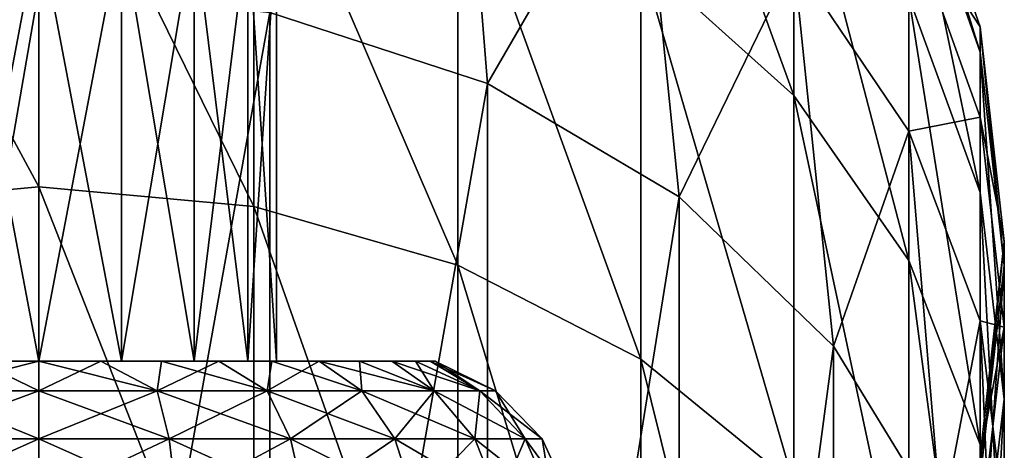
# Model space of a CAD drawing. Header units: millimetres. Extents: x -234 to 234, y -9 to 180.
# Tile 77 of 117: x -0.2 to 10, y 157.08 to 161.53. Entities that reach past the tile are written whole.
import ezdxf

# ---------------------------------------------------------------- set-up
doc = ezdxf.new("R2010")
doc.units = ezdxf.units.MM
doc.header["$LTSCALE"] = 106.095679
for name, color, linetype in [('31', 7, 'CONTINUOUS'), ('32', 7, 'CONTINUOUS'), ('34', 7, 'CONTINUOUS'), ('40', 7, 'CONTINUOUS'), ('42', 7, 'CONTINUOUS'), ('47', 7, 'CONTINUOUS'), ('48', 7, 'CONTINUOUS'), ('49', 7, 'CONTINUOUS'), ('50', 7, 'CONTINUOUS')]:
    doc.layers.add(name, color=color, linetype=linetype)

msp = doc.modelspace()

# ---------------------------------------------------------------- linework, layer by layer
at = {"layer": '31', "color": 7, "linetype": 'CONTINUOUS', "true_color": 0xa2afbf}
for points in [[(-0.642, 158, 4.053), (0, 158, 4.103), (-0.855, 158, 2.349), (-0.642, 158, 4.053)], [(-0.855, 158, 2.349), (0, 158, 4.103), (0, 158, 2.5), (-0.855, 158, 2.349)], [(0, 158, -2.5), (-0.642, 158, -4.053), (-0.855, 158, -2.349), (0, 158, -2.5)], [(0, 158, -4.103), (-0.642, 158, -4.053), (0, 158, -2.5), (0, 158, -4.103)], [(0, 158, 4.103), (0.642, 158, 4.053), (0, 158, 2.5), (0, 158, 4.103)], [(0.642, 158, -4.053), (0, 158, -4.103), (0.855, 158, -2.349), (0.642, 158, -4.053)], [(0, 158, -4.103), (0, 158, -2.5), (0.855, 158, -2.349), (0, 158, -4.103)], [(0, 158, 2.5), (0.642, 158, 4.053), (0.855, 158, 2.349), (0, 158, 2.5)], [(1.268, 158, -3.902), (0.642, 158, -4.053), (0.855, 158, -2.349), (1.268, 158, -3.902)], [(0.642, 158, 4.053), (1.268, 158, 3.902), (0.855, 158, 2.349), (0.642, 158, 4.053)], [(1.607, 158, -1.915), (1.268, 158, -3.902), (0.855, 158, -2.349), (1.607, 158, -1.915)], [(0.855, 158, 2.349), (1.268, 158, 3.902), (1.607, 158, 1.915), (0.855, 158, 2.349)], [(1.863, 158, -3.656), (1.268, 158, -3.902), (1.607, 158, -1.915), (1.863, 158, -3.656)], [(1.268, 158, 3.902), (1.863, 158, 3.656), (1.607, 158, 1.915), (1.268, 158, 3.902)], [(2.165, 158, -1.25), (1.863, 158, -3.656), (1.607, 158, -1.915), (2.165, 158, -1.25)], [(1.607, 158, 1.915), (1.863, 158, 3.656), (2.165, 158, 1.25), (1.607, 158, 1.915)], [(2.412, 158, -3.32), (1.863, 158, -3.656), (2.165, 158, -1.25), (2.412, 158, -3.32)], [(1.863, 158, 3.656), (2.412, 158, 3.32), (2.165, 158, 1.25), (1.863, 158, 3.656)], [(2.462, 158, -0.434), (2.412, 158, -3.32), (2.165, 158, -1.25), (2.462, 158, -0.434)], [(2.165, 158, 1.25), (2.412, 158, 3.32), (2.462, 158, 0.434), (2.165, 158, 1.25)], [(2.901, 158, -2.902), (2.412, 158, -3.32), (2.901, 158, 2.902), (2.901, 158, -2.902)], [(2.901, 158, 2.902), (2.412, 158, -3.32), (2.462, 158, -0.434), (2.901, 158, 2.902)], [(2.412, 158, 3.32), (2.901, 158, 2.902), (2.462, 158, 0.434), (2.412, 158, 3.32)], [(2.462, 158, 0.434), (2.901, 158, 2.902), (2.462, 158, -0.434), (2.462, 158, 0.434)], [(3.319, 158, -2.412), (2.901, 158, -2.902), (3.319, 158, 2.412), (3.319, 158, -2.412)], [(3.319, 158, 2.412), (2.901, 158, -2.902), (2.901, 158, 2.902), (3.319, 158, 2.412)], [(3.656, 158, -1.863), (3.319, 158, -2.412), (3.656, 158, 1.863), (3.656, 158, -1.863)], [(3.656, 158, 1.863), (3.319, 158, -2.412), (3.319, 158, 2.412), (3.656, 158, 1.863)], [(3.902, 158, -1.268), (3.656, 158, -1.863), (3.902, 158, 1.268), (3.902, 158, -1.268)], [(3.902, 158, 1.268), (3.656, 158, -1.863), (3.656, 158, 1.863), (3.902, 158, 1.268)], [(4.053, 158, -0.642), (3.902, 158, -1.268), (4.053, 158, 0.642), (4.053, 158, -0.642)], [(4.053, 158, 0.642), (3.902, 158, -1.268), (3.902, 158, 1.268), (4.053, 158, 0.642)], [(4.103, 158), (4.053, 158, -0.642), (4.053, 158, 0.642), (4.103, 158)]]:
    msp.add_3dface(points, dxfattribs=at)
at = {"layer": '32', "color": 7, "linetype": 'CONTINUOUS', "true_color": 0xa2afbf}
for points in [[(0, 157.693, 4.728), (-0.642, 158, 4.053), (-1.224, 157.693, 4.567), (0, 157.693, 4.728)], [(-0.642, 158, -4.053), (0, 158, -4.103), (-1.224, 157.693, -4.567), (-0.642, 158, -4.053)], [(-1.224, 157.693, -4.567), (0, 158, -4.103), (0, 157.693, -4.728), (-1.224, 157.693, -4.567)], [(0, 158, 4.103), (-0.642, 158, 4.053), (0, 157.693, 4.728), (0, 158, 4.103)], [(0, 157.194, 5.214), (-1.224, 157.693, 4.567), (-1.349, 157.194, 5.036), (0, 157.194, 5.214)], [(-1.224, 157.693, -4.567), (0, 157.693, -4.728), (-1.349, 157.194, -5.036), (-1.224, 157.693, -4.567)], [(-1.349, 157.194, -5.036), (0, 157.693, -4.728), (0, 157.194, -5.214), (-1.349, 157.194, -5.036)], [(0, 157.693, 4.728), (-1.224, 157.693, 4.567), (0, 157.194, 5.214), (0, 157.693, 4.728)], [(0, 156.56, 5.503), (-1.349, 157.194, 5.036), (-1.424, 156.56, 5.316), (0, 156.56, 5.503)], [(-1.349, 157.194, -5.036), (0, 157.194, -5.214), (-1.424, 156.56, -5.316), (-1.349, 157.194, -5.036)], [(-1.424, 156.56, -5.316), (0, 157.194, -5.214), (0, 156.56, -5.503), (-1.424, 156.56, -5.316)], [(0, 157.194, 5.214), (-1.349, 157.194, 5.036), (0, 156.56, 5.503), (0, 157.194, 5.214)]]:
    msp.add_3dface(points, dxfattribs=at)
at = {"layer": '34', "color": 7, "linetype": 'CONTINUOUS', "true_color": 0xa2afbf}
for points in [[(0.642, 158, 4.053), (0, 158, 4.103), (1.224, 157.693, 4.567), (0.642, 158, 4.053)], [(0, 158, 4.103), (0, 157.693, 4.728), (1.224, 157.693, 4.567), (0, 158, 4.103)], [(0, 158, -4.103), (0.642, 158, -4.053), (0, 157.693, -4.728), (0, 158, -4.103)], [(0, 157.693, -4.728), (0.642, 158, -4.053), (1.224, 157.693, -4.567), (0, 157.693, -4.728)], [(0.642, 158, -4.053), (1.268, 158, -3.902), (1.224, 157.693, -4.567), (0.642, 158, -4.053)], [(1.268, 158, 3.902), (0.642, 158, 4.053), (1.224, 157.693, 4.567), (1.268, 158, 3.902)], [(1.268, 158, -3.902), (1.863, 158, -3.656), (1.224, 157.693, -4.567), (1.268, 158, -3.902)], [(1.224, 157.693, -4.567), (1.863, 158, -3.656), (2.364, 157.693, -4.095), (1.224, 157.693, -4.567)], [(2.364, 157.693, 4.095), (1.268, 158, 3.902), (1.224, 157.693, 4.567), (2.364, 157.693, 4.095)], [(1.863, 158, 3.656), (1.268, 158, 3.902), (2.364, 157.693, 4.095), (1.863, 158, 3.656)], [(1.863, 158, -3.656), (2.412, 158, -3.32), (2.364, 157.693, -4.095), (1.863, 158, -3.656)], [(2.412, 158, 3.32), (1.863, 158, 3.656), (2.364, 157.693, 4.095), (2.412, 158, 3.32)], [(2.412, 158, -3.32), (2.901, 158, -2.902), (2.364, 157.693, -4.095), (2.412, 158, -3.32)], [(2.364, 157.693, -4.095), (2.901, 158, -2.902), (3.343, 157.693, -3.343), (2.364, 157.693, -4.095)], [(3.343, 157.693, 3.343), (2.412, 158, 3.32), (2.364, 157.693, 4.095), (3.343, 157.693, 3.343)], [(2.901, 158, 2.902), (2.412, 158, 3.32), (3.343, 157.693, 3.343), (2.901, 158, 2.902)], [(2.901, 158, -2.902), (3.319, 158, -2.412), (3.343, 157.693, -3.343), (2.901, 158, -2.902)], [(3.319, 158, 2.412), (2.901, 158, 2.902), (4.095, 157.693, 2.364), (3.319, 158, 2.412)], [(4.095, 157.693, 2.364), (2.901, 158, 2.902), (3.343, 157.693, 3.343), (4.095, 157.693, 2.364)], [(3.319, 158, -2.412), (3.656, 158, -1.863), (4.095, 157.693, -2.364), (3.319, 158, -2.412)], [(3.343, 157.693, -3.343), (3.319, 158, -2.412), (4.095, 157.693, -2.364), (3.343, 157.693, -3.343)], [(3.656, 158, 1.863), (3.319, 158, 2.412), (4.095, 157.693, 2.364), (3.656, 158, 1.863)], [(3.656, 158, -1.863), (3.902, 158, -1.268), (4.095, 157.693, -2.364), (3.656, 158, -1.863)], [(3.902, 158, 1.268), (3.656, 158, 1.863), (4.567, 157.693, 1.224), (3.902, 158, 1.268)], [(4.567, 157.693, 1.224), (3.656, 158, 1.863), (4.095, 157.693, 2.364), (4.567, 157.693, 1.224)], [(3.902, 158, -1.268), (4.053, 158, -0.642), (4.567, 157.693, -1.224), (3.902, 158, -1.268)], [(4.095, 157.693, -2.364), (3.902, 158, -1.268), (4.567, 157.693, -1.224), (4.095, 157.693, -2.364)], [(4.053, 158, 0.642), (3.902, 158, 1.268), (4.567, 157.693, 1.224), (4.053, 158, 0.642)], [(4.053, 158, -0.642), (4.103, 158), (4.567, 157.693, -1.224), (4.053, 158, -0.642)], [(4.103, 158), (4.053, 158, 0.642), (4.728, 157.693), (4.103, 158)], [(4.728, 157.693), (4.053, 158, 0.642), (4.567, 157.693, 1.224), (4.728, 157.693)], [(4.567, 157.693, -1.224), (4.103, 158), (4.728, 157.693), (4.567, 157.693, -1.224)], [(0, 157.693, 4.728), (0, 157.194, 5.214), (1.349, 157.194, 5.036), (0, 157.693, 4.728)], [(1.224, 157.693, 4.567), (0, 157.693, 4.728), (1.349, 157.194, 5.036), (1.224, 157.693, 4.567)], [(0, 157.194, -5.214), (0, 157.693, -4.728), (1.224, 157.693, -4.567), (0, 157.194, -5.214)], [(0, 157.194, -5.214), (1.224, 157.693, -4.567), (1.349, 157.194, -5.036), (0, 157.194, -5.214)], [(1.224, 157.693, -4.567), (2.364, 157.693, -4.095), (1.349, 157.194, -5.036), (1.224, 157.693, -4.567)], [(2.364, 157.693, 4.095), (1.224, 157.693, 4.567), (2.607, 157.194, 4.515), (2.364, 157.693, 4.095)], [(2.607, 157.194, 4.515), (1.224, 157.693, 4.567), (1.349, 157.194, 5.036), (2.607, 157.194, 4.515)], [(1.349, 157.194, -5.036), (2.364, 157.693, -4.095), (2.607, 157.194, -4.515), (1.349, 157.194, -5.036)], [(2.364, 157.693, -4.095), (3.343, 157.693, -3.343), (2.607, 157.194, -4.515), (2.364, 157.693, -4.095)], [(3.343, 157.693, 3.343), (2.364, 157.693, 4.095), (3.687, 157.194, 3.687), (3.343, 157.693, 3.343)], [(3.687, 157.194, 3.687), (2.364, 157.693, 4.095), (2.607, 157.194, 4.515), (3.687, 157.194, 3.687)], [(2.607, 157.194, -4.515), (3.343, 157.693, -3.343), (3.687, 157.194, -3.687), (2.607, 157.194, -4.515)], [(3.343, 157.693, -3.343), (4.095, 157.693, -2.364), (3.687, 157.194, -3.687), (3.343, 157.693, -3.343)], [(4.095, 157.693, 2.364), (3.343, 157.693, 3.343), (4.515, 157.194, 2.607), (4.095, 157.693, 2.364)], [(4.515, 157.194, 2.607), (3.343, 157.693, 3.343), (3.687, 157.194, 3.687), (4.515, 157.194, 2.607)], [(3.687, 157.194, -3.687), (4.095, 157.693, -2.364), (4.515, 157.194, -2.607), (3.687, 157.194, -3.687)], [(4.095, 157.693, -2.364), (4.567, 157.693, -1.224), (4.515, 157.194, -2.607), (4.095, 157.693, -2.364)], [(4.567, 157.693, 1.224), (4.095, 157.693, 2.364), (5.036, 157.194, 1.349), (4.567, 157.693, 1.224)], [(5.036, 157.194, 1.349), (4.095, 157.693, 2.364), (4.515, 157.194, 2.607), (5.036, 157.194, 1.349)], [(4.515, 157.194, -2.607), (4.567, 157.693, -1.224), (5.036, 157.194, -1.349), (4.515, 157.194, -2.607)], [(4.567, 157.693, -1.224), (4.728, 157.693), (5.036, 157.194, -1.349), (4.567, 157.693, -1.224)], [(4.728, 157.693), (4.567, 157.693, 1.224), (5.214, 157.194), (4.728, 157.693)], [(5.214, 157.194), (4.567, 157.693, 1.224), (5.036, 157.194, 1.349), (5.214, 157.194)], [(5.036, 157.194, -1.349), (4.728, 157.693), (5.214, 157.194), (5.036, 157.194, -1.349)], [(0, 157.194, 5.214), (0, 156.56, 5.503), (1.424, 156.56, 5.316), (0, 157.194, 5.214)], [(1.349, 157.194, 5.036), (0, 157.194, 5.214), (1.424, 156.56, 5.316), (1.349, 157.194, 5.036)], [(0, 156.56, -5.503), (0, 157.194, -5.214), (1.349, 157.194, -5.036), (0, 156.56, -5.503)], [(0, 156.56, -5.503), (1.349, 157.194, -5.036), (1.424, 156.56, -5.316), (0, 156.56, -5.503)], [(1.349, 157.194, -5.036), (2.607, 157.194, -4.515), (1.424, 156.56, -5.316), (1.349, 157.194, -5.036)], [(2.607, 157.194, 4.515), (1.349, 157.194, 5.036), (2.752, 156.56, 4.766), (2.607, 157.194, 4.515)], [(2.752, 156.56, 4.766), (1.349, 157.194, 5.036), (1.424, 156.56, 5.316), (2.752, 156.56, 4.766)], [(1.424, 156.56, -5.316), (2.607, 157.194, -4.515), (2.752, 156.56, -4.766), (1.424, 156.56, -5.316)], [(2.607, 157.194, -4.515), (3.687, 157.194, -3.687), (2.752, 156.56, -4.766), (2.607, 157.194, -4.515)], [(3.687, 157.194, 3.687), (2.607, 157.194, 4.515), (3.891, 156.56, 3.891), (3.687, 157.194, 3.687)], [(3.891, 156.56, 3.891), (2.607, 157.194, 4.515), (2.752, 156.56, 4.766), (3.891, 156.56, 3.891)], [(2.752, 156.56, -4.766), (3.687, 157.194, -3.687), (3.891, 156.56, -3.891), (2.752, 156.56, -4.766)], [(3.687, 157.194, -3.687), (4.515, 157.194, -2.607), (3.891, 156.56, -3.891), (3.687, 157.194, -3.687)], [(4.515, 157.194, 2.607), (3.687, 157.194, 3.687), (4.766, 156.56, 2.752), (4.515, 157.194, 2.607)], [(4.766, 156.56, 2.752), (3.687, 157.194, 3.687), (3.891, 156.56, 3.891), (4.766, 156.56, 2.752)], [(3.891, 156.56, -3.891), (4.515, 157.194, -2.607), (4.766, 156.56, -2.752), (3.891, 156.56, -3.891)], [(4.515, 157.194, -2.607), (5.036, 157.194, -1.349), (4.766, 156.56, -2.752), (4.515, 157.194, -2.607)], [(5.036, 157.194, 1.349), (4.515, 157.194, 2.607), (5.316, 156.56, 1.424), (5.036, 157.194, 1.349)], [(5.316, 156.56, 1.424), (4.515, 157.194, 2.607), (4.766, 156.56, 2.752), (5.316, 156.56, 1.424)], [(4.766, 156.56, -2.752), (5.036, 157.194, -1.349), (5.316, 156.56, -1.424), (4.766, 156.56, -2.752)], [(5.036, 157.194, -1.349), (5.214, 157.194), (5.316, 156.56, -1.424), (5.036, 157.194, -1.349)], [(5.214, 157.194), (5.036, 157.194, 1.349), (5.503, 156.56), (5.214, 157.194)], [(5.503, 156.56), (5.036, 157.194, 1.349), (5.316, 156.56, 1.424), (5.503, 156.56)], [(5.316, 156.56, -1.424), (5.214, 157.194), (5.503, 156.56), (5.316, 156.56, -1.424)]]:
    msp.add_3dface(points, dxfattribs=at)
at = {"layer": '40', "color": 7, "linetype": 'CONTINUOUS', "true_color": 0xa2afbf}
for points in [[(0, 162.5, -2.5), (0.854, 162.5, -2.349), (0, 158, -2.5), (0, 162.5, -2.5)], [(0, 158, -2.5), (0.854, 162.5, -2.349), (0.855, 158, -2.349), (0, 158, -2.5)], [(0.854, 162.5, 2.349), (0, 162.5, 2.5), (0.855, 158, 2.349), (0.854, 162.5, 2.349)], [(0, 162.5, 2.5), (0, 158, 2.5), (0.855, 158, 2.349), (0, 162.5, 2.5)], [(0.854, 162.5, -2.349), (1.607, 162.5, -1.915), (0.855, 158, -2.349), (0.854, 162.5, -2.349)], [(1.607, 162.5, 1.915), (0.854, 162.5, 2.349), (1.607, 158, 1.915), (1.607, 162.5, 1.915)], [(0.854, 162.5, 2.349), (0.855, 158, 2.349), (1.607, 158, 1.915), (0.854, 162.5, 2.349)], [(1.607, 162.5, -1.915), (1.607, 158, -1.915), (0.855, 158, -2.349), (1.607, 162.5, -1.915)], [(1.607, 162.5, -1.915), (2.165, 162.5, -1.249), (1.607, 158, -1.915), (1.607, 162.5, -1.915)], [(2.165, 162.5, -1.249), (2.165, 158, -1.25), (1.607, 158, -1.915), (2.165, 162.5, -1.249)], [(2.165, 162.5, 1.249), (1.607, 162.5, 1.915), (2.165, 158, 1.25), (2.165, 162.5, 1.249)], [(1.607, 162.5, 1.915), (1.607, 158, 1.915), (2.165, 158, 1.25), (1.607, 162.5, 1.915)], [(2.165, 162.5, -1.249), (2.462, 162.5, -0.433), (2.165, 158, -1.25), (2.165, 162.5, -1.249)], [(2.462, 162.5, -0.433), (2.462, 158, -0.434), (2.165, 158, -1.25), (2.462, 162.5, -0.433)], [(2.462, 162.5, 0.433), (2.165, 162.5, 1.249), (2.462, 158, 0.434), (2.462, 162.5, 0.433)], [(2.165, 162.5, 1.249), (2.165, 158, 1.25), (2.462, 158, 0.434), (2.165, 162.5, 1.249)], [(2.462, 162.5, -0.433), (2.462, 162.5, 0.433), (2.462, 158, -0.434), (2.462, 162.5, -0.433)], [(2.462, 162.5, 0.433), (2.462, 158, 0.434), (2.462, 158, -0.434), (2.462, 162.5, 0.433)]]:
    msp.add_3dface(points, dxfattribs=at)
at = {"layer": '42', "color": 7, "linetype": 'CONTINUOUS', "true_color": 0xa2afbf}
for points in [[(-0.854, 162.5, -2.349), (0, 162.5, -2.5), (-0.855, 158, -2.349), (-0.854, 162.5, -2.349)], [(0, 162.5, -2.5), (0, 158, -2.5), (-0.855, 158, -2.349), (0, 162.5, -2.5)], [(-0.854, 162.5, 2.349), (-0.855, 158, 2.349), (0, 158, 2.5), (-0.854, 162.5, 2.349)], [(0, 162.5, 2.5), (-0.854, 162.5, 2.349), (0, 158, 2.5), (0, 162.5, 2.5)]]:
    msp.add_3dface(points, dxfattribs=at)
at = {"layer": '47', "color": 7, "linetype": 'CONTINUOUS', "true_color": 0xa2afbf}
for points in [[(0, 148.283, 68.197), (-2.393, 148.034, 68.346), (0, 161.857, 90.788), (0, 148.283, 68.197)], [(0, 161.857, 90.788), (-2.393, 148.034, 68.346), (-2.393, 161.608, 90.938), (0, 161.857, 90.788)]]:
    msp.add_3dface(points, dxfattribs=at)
at = {"layer": '48', "color": 7, "linetype": 'CONTINUOUS', "true_color": 0xa2afbf}
for points in [[(0, 148.283, 68.197), (0, 161.857, 90.788), (2.393, 161.608, 90.938), (0, 148.283, 68.197)], [(2.393, 148.034, 68.346), (0, 148.283, 68.197), (2.393, 161.608, 90.938), (2.393, 148.034, 68.346)], [(4.647, 160.875, 91.378), (2.393, 148.034, 68.346), (2.393, 161.608, 90.938), (4.647, 160.875, 91.378)], [(4.647, 147.301, 68.787), (2.393, 148.034, 68.346), (4.647, 160.875, 91.378), (4.647, 147.301, 68.787)], [(6.631, 159.701, 92.083), (4.647, 147.301, 68.787), (4.647, 160.875, 91.378), (6.631, 159.701, 92.083)], [(6.631, 146.127, 69.492), (4.647, 147.301, 68.787), (6.631, 159.701, 92.083), (6.631, 146.127, 69.492)], [(8.23, 158.155, 93.013), (6.631, 146.127, 69.492), (6.631, 159.701, 92.083), (8.23, 158.155, 93.013)], [(8.23, 144.58, 70.421), (6.631, 146.127, 69.492), (8.23, 158.155, 93.013), (8.23, 144.58, 70.421)], [(9.35, 156.325, 94.112), (8.23, 144.58, 70.421), (8.23, 158.155, 93.013), (9.35, 156.325, 94.112)]]:
    msp.add_3dface(points, dxfattribs=at)
at = {"layer": '49', "color": 7, "linetype": 'CONTINUOUS', "true_color": 0xa2afbf}
for points in [[(0, 164.142, 140.117), (-2.225, 163.916, 140.008), (0, 159.804, 147.505), (0, 164.142, 140.117)], [(0, 159.804, 147.505), (-2.225, 163.916, 140.008), (-2.225, 159.599, 147.361), (0, 159.804, 147.505)], [(0, 159.804, 147.505), (-2.225, 159.599, 147.361), (0, 154.311, 154.08), (0, 159.804, 147.505)], [(0, 154.311, 154.08), (-2.225, 159.599, 147.361), (-2.225, 154.133, 153.904), (0, 154.311, 154.08)]]:
    msp.add_3dface(points, dxfattribs=at)
at = {"layer": '50', "color": 7, "linetype": 'CONTINUOUS', "true_color": 0xa2afbf}
for points in [[(6.235, 162.176, 139.171), (7.818, 160.749, 138.484), (6.235, 165.114, 131.506), (6.235, 162.176, 139.171)], [(6.235, 165.114, 131.506), (7.818, 160.749, 138.484), (7.818, 163.593, 131.063), (6.235, 165.114, 131.506)], [(4.647, 160.875, 91.378), (2.393, 161.608, 90.938), (4.339, 164.725, 98.826), (4.647, 160.875, 91.378)], [(4.647, 160.875, 91.378), (4.339, 164.725, 98.826), (6.235, 163.617, 99.264), (4.647, 160.875, 91.378)], [(0, 164.142, 140.117), (0, 159.804, 147.505), (2.225, 159.599, 147.361), (0, 164.142, 140.117)], [(0, 164.142, 140.117), (2.225, 159.599, 147.361), (2.225, 163.916, 140.008), (0, 164.142, 140.117)], [(2.225, 159.599, 147.361), (4.339, 158.994, 146.935), (2.225, 163.916, 140.008), (2.225, 159.599, 147.361)], [(2.225, 163.916, 140.008), (4.339, 158.994, 146.935), (4.339, 163.249, 139.688), (2.225, 163.916, 140.008)], [(6.631, 159.701, 92.083), (4.647, 160.875, 91.378), (6.235, 163.617, 99.264), (6.631, 159.701, 92.083)], [(6.631, 159.701, 92.083), (6.235, 163.617, 99.264), (7.818, 162.145, 99.846), (6.631, 159.701, 92.083)], [(7.818, 160.749, 138.484), (9.01, 159.041, 137.662), (7.818, 163.593, 131.063), (7.818, 160.749, 138.484)], [(7.818, 163.593, 131.063), (9.01, 159.041, 137.662), (9.01, 161.773, 130.533), (7.818, 163.593, 131.063)], [(9.01, 163.298, 123.052), (9.749, 161.199, 122.802), (9.01, 163.573, 115.422), (9.01, 163.298, 123.052)], [(9.01, 163.573, 115.422), (9.749, 161.199, 122.802), (9.749, 161.462, 115.52), (9.01, 163.573, 115.422)], [(9.01, 163.573, 115.422), (9.749, 161.462, 115.52), (9.01, 162.592, 107.85), (9.01, 163.573, 115.422)], [(4.339, 158.994, 146.935), (6.235, 158.02, 146.249), (4.339, 163.249, 139.688), (4.339, 158.994, 146.935)], [(4.339, 163.249, 139.688), (6.235, 158.02, 146.249), (6.235, 162.176, 139.171), (4.339, 163.249, 139.688)], [(9.01, 161.773, 130.533), (9.749, 159.744, 129.942), (9.01, 163.298, 123.052), (9.01, 161.773, 130.533)], [(9.01, 163.298, 123.052), (9.749, 159.744, 129.942), (9.749, 161.199, 122.802), (9.01, 163.298, 123.052)], [(7.818, 162.145, 99.846), (9.01, 162.592, 107.85), (9.01, 160.381, 100.543), (7.818, 162.145, 99.846)], [(9.01, 162.592, 107.85), (9.749, 161.462, 115.52), (9.749, 160.526, 108.294), (9.01, 162.592, 107.85)], [(9.01, 162.592, 107.85), (9.749, 160.526, 108.294), (9.01, 160.381, 100.543), (9.01, 162.592, 107.85)], [(6.235, 158.02, 146.249), (7.818, 156.725, 145.338), (6.235, 162.176, 139.171), (6.235, 158.02, 146.249)], [(6.235, 162.176, 139.171), (7.818, 156.725, 145.338), (7.818, 160.749, 138.484), (6.235, 162.176, 139.171)], [(8.23, 158.155, 93.013), (6.631, 159.701, 92.083), (7.818, 162.145, 99.846), (8.23, 158.155, 93.013)], [(8.23, 158.155, 93.013), (7.818, 162.145, 99.846), (9.01, 160.381, 100.543), (8.23, 158.155, 93.013)], [(9.01, 159.041, 137.662), (9.749, 157.136, 136.746), (9.01, 161.773, 130.533), (9.01, 159.041, 137.662)], [(9.01, 161.773, 130.533), (9.749, 157.136, 136.746), (9.749, 159.744, 129.942), (9.01, 161.773, 130.533)], [(9.749, 161.199, 122.802), (10, 158.989, 122.539), (9.749, 161.462, 115.52), (9.749, 161.199, 122.802)], [(9.749, 161.462, 115.52), (10, 158.989, 122.539), (10, 159.239, 115.623), (9.749, 161.462, 115.52)], [(9.749, 161.462, 115.52), (10, 159.239, 115.623), (9.749, 160.526, 108.294), (9.749, 161.462, 115.52)], [(9.749, 159.744, 129.942), (10, 157.607, 129.319), (9.749, 161.199, 122.802), (9.749, 159.744, 129.942)], [(9.749, 161.199, 122.802), (10, 157.607, 129.319), (10, 158.989, 122.539), (9.749, 161.199, 122.802)], [(7.818, 156.725, 145.338), (9.01, 155.175, 144.246), (7.818, 160.749, 138.484), (7.818, 156.725, 145.338)], [(7.818, 160.749, 138.484), (9.01, 155.175, 144.246), (9.01, 159.041, 137.662), (7.818, 160.749, 138.484)], [(9.01, 160.381, 100.543), (9.749, 160.526, 108.294), (9.749, 158.416, 101.319), (9.01, 160.381, 100.543)], [(9.749, 160.526, 108.294), (10, 159.239, 115.623), (10, 158.35, 108.76), (9.749, 160.526, 108.294)], [(9.749, 160.526, 108.294), (10, 158.35, 108.76), (9.749, 158.416, 101.319), (9.749, 160.526, 108.294)], [(9.35, 156.325, 94.112), (8.23, 158.155, 93.013), (9.01, 160.381, 100.543), (9.35, 156.325, 94.112)], [(9.35, 156.325, 94.112), (9.01, 160.381, 100.543), (9.749, 158.416, 101.319), (9.35, 156.325, 94.112)], [(0, 159.804, 147.505), (0, 154.311, 154.08), (2.225, 154.133, 153.904), (0, 159.804, 147.505)], [(0, 159.804, 147.505), (2.225, 154.133, 153.904), (2.225, 159.599, 147.361), (0, 159.804, 147.505)], [(9.749, 157.136, 136.746), (10, 155.131, 135.781), (9.749, 159.744, 129.942), (9.749, 157.136, 136.746)], [(9.749, 159.744, 129.942), (10, 155.131, 135.781), (10, 157.607, 129.319), (9.749, 159.744, 129.942)], [(2.225, 154.133, 153.904), (4.339, 153.606, 153.385), (2.225, 159.599, 147.361), (2.225, 154.133, 153.904)], [(2.225, 159.599, 147.361), (4.339, 153.606, 153.385), (4.339, 158.994, 146.935), (2.225, 159.599, 147.361)], [(10, 158.989, 122.539), (9.749, 156.78, 122.275), (10, 159.239, 115.623), (10, 158.989, 122.539)], [(10, 159.239, 115.623), (9.749, 156.78, 122.275), (9.749, 157.016, 115.726), (10, 159.239, 115.623)], [(10, 159.239, 115.623), (9.749, 157.016, 115.726), (10, 158.35, 108.76), (10, 159.239, 115.623)], [(9.01, 155.175, 144.246), (9.749, 153.446, 143.029), (9.01, 159.041, 137.662), (9.01, 155.175, 144.246)], [(9.01, 159.041, 137.662), (9.749, 153.446, 143.029), (9.749, 157.136, 136.746), (9.01, 159.041, 137.662)], [(4.339, 153.606, 153.385), (6.235, 152.758, 152.549), (4.339, 158.994, 146.935), (4.339, 153.606, 153.385)], [(4.339, 158.994, 146.935), (6.235, 152.758, 152.549), (6.235, 158.02, 146.249), (4.339, 158.994, 146.935)], [(10, 157.607, 129.319), (9.749, 155.471, 128.697), (10, 158.989, 122.539), (10, 157.607, 129.319)], [(10, 158.989, 122.539), (9.749, 155.471, 128.697), (9.749, 156.78, 122.275), (10, 158.989, 122.539)], [(9.927, 154.318, 95.318), (9.35, 156.325, 94.112), (9.749, 158.416, 101.319), (9.927, 154.318, 95.318)], [(9.927, 154.318, 95.318), (9.749, 158.416, 101.319), (10, 156.346, 102.137), (9.927, 154.318, 95.318)], [(9.749, 158.416, 101.319), (10, 158.35, 108.76), (10, 156.346, 102.137), (9.749, 158.416, 101.319)], [(10, 158.35, 108.76), (9.749, 157.016, 115.726), (9.749, 156.174, 109.227), (10, 158.35, 108.76)], [(10, 158.35, 108.76), (9.749, 156.174, 109.227), (10, 156.346, 102.137), (10, 158.35, 108.76)], [(6.235, 152.758, 152.549), (7.818, 151.63, 151.437), (6.235, 158.02, 146.249), (6.235, 152.758, 152.549)], [(6.235, 158.02, 146.249), (7.818, 151.63, 151.437), (7.818, 156.725, 145.338), (6.235, 158.02, 146.249)], [(10, 155.131, 135.781), (9.749, 153.126, 134.816), (10, 157.607, 129.319), (10, 155.131, 135.781)], [(10, 157.607, 129.319), (9.749, 153.126, 134.816), (9.749, 155.471, 128.697), (10, 157.607, 129.319)], [(9.749, 153.446, 143.029), (10, 151.627, 141.748), (9.749, 157.136, 136.746), (9.749, 153.446, 143.029)], [(9.749, 157.136, 136.746), (10, 151.627, 141.748), (10, 155.131, 135.781), (9.749, 157.136, 136.746)]]:
    msp.add_3dface(points, dxfattribs=at)

doc.saveas('drawing.dxf')
